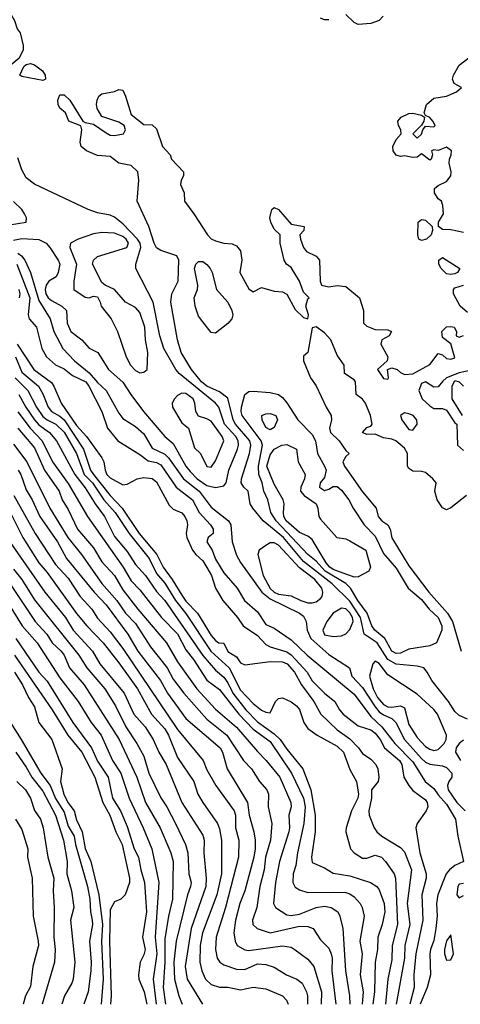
# Model space of a CAD drawing. Header units: metres. Extents: x -51132 to -49532, y -231222 to -229437.
# Tile 10 of 256: x -50770 to -50718, y -231222 to -231105. Entities that reach past the tile are written whole.
import ezdxf

# ---------------------------------------------------------------- set-up
doc = ezdxf.new("R2010")
doc.units = ezdxf.units.M
doc.layers.add('CONTOUR_INDEX', color=1, linetype='Continuous')
doc.layers.add('CONTOUR_INTER', color=3, linetype='Continuous')

msp = doc.modelspace()

# ---------------------------------------------------------------- linework, layer by layer
at = {"layer": 'CONTOUR_INDEX'}
for points, elevation in [([(-50749.39, -231133.76), (-50749.08, -231133.43), (-50748.58, -231133.43), (-50748.08, -231133.78), (-50747.7, -231134.26), (-50747.45, -231134.76), (-50746.94, -231136.76), (-50745.61, -231138.26), (-50745.11, -231139.26), (-50745.02, -231139.76), (-50745.12, -231140.26), (-50745.58, -231140.8), (-50747.08, -231141.94), (-50747.58, -231141.87), (-50748.58, -231140.61), (-50749.08, -231139.92), (-50749.5, -231138.76), (-50749.59, -231137.76), (-50749.21, -231136.76), (-50749.15, -231136.26), (-50749.55, -231134.26), (-50749.39, -231133.76)], 20), ([(-50770.69, -231133.76), (-50769.13, -231137.76), (-50769.34, -231139.76), (-50769.22, -231140.26), (-50768.36, -231141.26), (-50767.71, -231143.76), (-50767.16, -231144.76), (-50766.08, -231145.74), (-50765.08, -231146.21), (-50764.08, -231146.97), (-50762.5, -231147.76), (-50762.11, -231148.26), (-50760.58, -231151.28), (-50759.89, -231153.26), (-50758.66, -231154.76), (-50756.08, -231156.37), (-50755.08, -231157.14), (-50754.08, -231157.33), (-50753.58, -231157.61), (-50751.73, -231160.26), (-50749.8, -231161.76), (-50749, -231163.26), (-50747.66, -231164.76), (-50747.36, -231165.26), (-50747.36, -231165.76), (-50747.94, -231166.26), (-50748.1, -231166.76), (-50747.44, -231167.76), (-50747.08, -231168.83), (-50746.08, -231170.47), (-50744.49, -231172.26), (-50743.61, -231173.76), (-50742.08, -231175.1), (-50741.08, -231176.58), (-50740.08, -231177.05), (-50738.08, -231178.44), (-50736.18, -231180.26), (-50730.58, -231184.9), (-50728.58, -231187.53), (-50727.27, -231188.76), (-50725.75, -231190.76), (-50723.58, -231192.93), (-50722.13, -231195.26), (-50721.08, -231196.08), (-50720.58, -231196.85), (-50719.58, -231197.98), (-50718.5, -231199.76), (-50718.26, -231201.76), (-50717.56, -231204.76), (-50718.58, -231205.26), (-50719.25, -231205.76), (-50719.61, -231206.26), (-50720.63, -231208.76), (-50720.78, -231209.76), (-50720.71, -231211.26), (-50720.85, -231212.76), (-50721.08, -231214.16), (-50721.51, -231215.26), (-50721.57, -231215.76), (-50721.5, -231218.26), (-50721.88, -231219.76), (-50722.74, -231221.76)], 20), ([(-50743.57, -231149.26), (-50743.08, -231148.89), (-50742.58, -231148.85), (-50740.58, -231149), (-50739.58, -231149.24), (-50739.08, -231149.61), (-50738.58, -231150.22), (-50737.27, -231152.26), (-50735.58, -231153.99), (-50735.17, -231154.76), (-50734.95, -231156.26), (-50734.08, -231157.76), (-50733.92, -231158.26), (-50734.08, -231159.13), (-50734.61, -231159.76), (-50734.68, -231160.26), (-50734.08, -231160.66), (-50733.58, -231160.52), (-50733.08, -231160.19), (-50732.58, -231160.17), (-50732.08, -231160.64), (-50731.19, -231161.76), (-50730.69, -231162.76), (-50729.37, -231164.76), (-50728.08, -231166.09), (-50727.08, -231168.14), (-50725.58, -231169.89), (-50724.16, -231172.26), (-50722.58, -231173.61), (-50721.64, -231174.76), (-50720.58, -231175.76), (-50720.16, -231176.76), (-50720.13, -231177.26), (-50720.78, -231178.76), (-50721.58, -231179.14), (-50724.08, -231179.54), (-50725.08, -231180.02), (-50725.58, -231180.03), (-50726.08, -231179.76), (-50726.94, -231178.26), (-50728.13, -231177.26), (-50728.48, -231176.76), (-50729.03, -231175.26), (-50730.13, -231173.76), (-50731.01, -231172.26), (-50731.58, -231171.72), (-50734.02, -231170.26), (-50735.08, -231169.06), (-50736.09, -231168.26), (-50739.86, -231164.26), (-50740.48, -231163.26), (-50740.82, -231161.76), (-50741.31, -231160.76), (-50741.51, -231159.76), (-50741.9, -231158.76), (-50741.94, -231157.76), (-50741.47, -231155.26), (-50741.62, -231154.76), (-50743.9, -231151.76), (-50744.02, -231151.26), (-50743.98, -231150.76), (-50743.57, -231149.26)], 20), ([(-50770.58, -231151.31), (-50769.1, -231153.26), (-50767.66, -231154.76), (-50766.45, -231157.26), (-50764.58, -231159.82), (-50762.27, -231163.76), (-50758.04, -231169.76), (-50757.08, -231171.41), (-50756.08, -231172.48), (-50753.48, -231175.76), (-50751.58, -231177.72), (-50750.58, -231179.59), (-50749.68, -231180.76), (-50748.08, -231183.23), (-50746.58, -231184.34), (-50744.28, -231187.26), (-50742.58, -231189.05), (-50740.58, -231190.52), (-50738.03, -231194.26), (-50736.6, -231197.26), (-50736.38, -231198.26), (-50736.54, -231200.26), (-50737.32, -231203.76), (-50737.49, -231205.26), (-50737.81, -231206.26), (-50737.86, -231207.26), (-50737.58, -231207.83), (-50737.08, -231208.16), (-50736.08, -231208.45), (-50733.08, -231208.43), (-50731.58, -231208.48), (-50731.08, -231208.62), (-50730.58, -231208.97), (-50729.87, -231209.76), (-50729.62, -231210.26), (-50729.39, -231211.26), (-50729.88, -231214.26), (-50729.6, -231215.76), (-50729.86, -231218.26), (-50729.52, -231220.26), (-50729.62, -231221.76)], 25), ([(-50771.58, -231163.08), (-50769.99, -231166.26), (-50768.08, -231169.25), (-50767.08, -231170.42), (-50763.58, -231175.27), (-50762.37, -231176.76), (-50760.43, -231178.76), (-50758.58, -231181.14), (-50756.33, -231184.26), (-50754.68, -231187.26), (-50753.08, -231189.02), (-50752.66, -231189.76), (-50751.58, -231192.42), (-50749.63, -231195.26), (-50749.15, -231196.76), (-50748.58, -231197.75), (-50746.81, -231200.26), (-50746.58, -231200.88), (-50746.36, -231202.26), (-50746.36, -231206.26), (-50746.91, -231208.76), (-50748.6, -231213.26), (-50748.88, -231214.76), (-50748.92, -231216.76), (-50748.69, -231217.76), (-50748.25, -231218.76), (-50747.58, -231219.4), (-50746.58, -231219.74), (-50745.58, -231219.71), (-50744.08, -231220.04), (-50742.58, -231219.72), (-50741.08, -231219.9), (-50739.08, -231220.75), (-50738.63, -231221.26), (-50738.41, -231221.76)], 30), ([(-50770.81, -231178.26), (-50768.08, -231182.26), (-50767.08, -231183.33), (-50764.02, -231188.26), (-50761.83, -231191.26), (-50761.08, -231192.83), (-50759.83, -231194.76), (-50759.31, -231197.26), (-50758.37, -231198.76), (-50757.58, -231200.6), (-50756.75, -231203.26), (-50756.23, -231204.26), (-50755.96, -231205.76), (-50755.5, -231207.26), (-50755.26, -231210.76), (-50755.75, -231213.76), (-50755.43, -231215.26), (-50755.58, -231215.88), (-50756.04, -231216.76), (-50756.21, -231218.26), (-50756.18, -231218.76), (-50755.54, -231220.26), (-50755.24, -231221.76)], 35), ([(-50770.68, -231195.26), (-50769.67, -231196.26), (-50769.05, -231197.26), (-50768.58, -231198.73), (-50767.88, -231199.76), (-50767.55, -231200.76), (-50767.01, -231204.26), (-50766.3, -231206.76), (-50766.39, -231208.26), (-50766.26, -231210.26), (-50766.31, -231213.76), (-50766.13, -231215.26), (-50766.2, -231216.76), (-50767.69, -231221.76)], 40)]:
    msp.add_lwpolyline(points, dxfattribs=dict(at, elevation=elevation))
at = {"layer": 'CONTOUR_INTER'}
for points, elevation in [([(-50771.57, -231103.76), (-50770.97, -231104.76), (-50770.65, -231105.76), (-50770.3, -231106.26), (-50769.93, -231107.76), (-50769.92, -231108.26), (-50770.43, -231109.26), (-50773.08, -231111.44), (-50773.58, -231111.58), (-50774.04, -231110.76), (-50774.53, -231107.26), (-50774.7, -231106.76), (-50775.08, -231106.26), (-50776.08, -231105.48), (-50776.58, -231105.25), (-50778.58, -231105.25), (-50779.58, -231104.86), (-50781.11, -231103.26)], 19), ([(-50727.12, -231104.26), (-50727.6, -231104.76), (-50728.58, -231105.14), (-50730.08, -231105.24), (-50730.58, -231105.03), (-50731.58, -231104.07)], 19), ([(-50733.58, -231104.68), (-50734.08, -231104.7), (-50734.58, -231104.49)], 19), ([(-50717.58, -231129.98), (-50719.08, -231129.65), (-50720.08, -231129.62), (-50720.55, -231129.26), (-50720.56, -231128.76), (-50719.96, -231127.76), (-50720.01, -231126.76), (-50720.19, -231126.26), (-50720.58, -231126), (-50721, -231125.26), (-50721, -231124.76), (-50720.58, -231124.38), (-50719.58, -231123.91), (-50719.09, -231123.26), (-50719.02, -231122.76), (-50719.26, -231121.76), (-50719.25, -231121.26), (-50719.04, -231120.76), (-50719, -231120.26), (-50719.58, -231119.83), (-50720.58, -231120.25), (-50721.08, -231120.16), (-50721.36, -231120.26), (-50721.26, -231120.76), (-50721.4, -231121.26), (-50721.58, -231121.38), (-50722.58, -231120.62), (-50723.08, -231121.01), (-50723.58, -231121.06), (-50724.58, -231120.86), (-50725.08, -231120.96), (-50725.58, -231120.78), (-50725.94, -231120.26), (-50725.96, -231119.76), (-50725.58, -231118.94), (-50724.99, -231118.26), (-50725.02, -231117.76), (-50725.29, -231117.26), (-50725.36, -231116.76), (-50724.97, -231116.26), (-50724.08, -231115.85), (-50723.58, -231115.8), (-50722.58, -231116.04), (-50722.21, -231116.26), (-50722.3, -231116.76), (-50722.58, -231117.24), (-50723.58, -231118.26), (-50723.08, -231118.76), (-50722.58, -231118.29), (-50722.39, -231117.76), (-50722.08, -231117.35), (-50721.08, -231117.44), (-50720.93, -231117.26), (-50721.21, -231116.76), (-50721.58, -231116.31), (-50722.08, -231116.06), (-50722.23, -231115.76), (-50721.96, -231114.76), (-50721.08, -231114), (-50719.58, -231113.77), (-50718.41, -231113.26), (-50717.79, -231112.76), (-50718.67, -231112.26), (-50718.86, -231111.76), (-50718.76, -231111.26), (-50718.08, -231110.1), (-50716.58, -231108.93)], 19), ([(-50769.84, -231110.26), (-50769.58, -231110), (-50769.08, -231109.9), (-50768.58, -231110.05), (-50767.62, -231110.76), (-50767.31, -231111.26), (-50767.3, -231111.76), (-50767.58, -231111.91), (-50770.08, -231111.44), (-50770.33, -231111.26), (-50769.84, -231110.26)], 19), ([(-50717.08, -231187.86), (-50718.08, -231187.4), (-50718.58, -231186.96), (-50719.34, -231185.76), (-50721.35, -231183.26), (-50721.88, -231182.26), (-50722.29, -231181.76), (-50723.08, -231181.55), (-50725.58, -231181.3), (-50726.58, -231180.76), (-50727.84, -231178.76), (-50729.39, -231177.76), (-50729.8, -231175.76), (-50731.08, -231173.81), (-50733.18, -231171.76), (-50736.58, -231169.12), (-50738.97, -231166.26), (-50741.41, -231164.26), (-50742.62, -231162.76), (-50742.94, -231162.26), (-50743.18, -231160.76), (-50743.71, -231160.26), (-50744.01, -231159.76), (-50743.96, -231159.26), (-50743, -231156.26), (-50742.87, -231155.26), (-50742.99, -231154.76), (-50744.69, -231152.76), (-50744.98, -231152.26), (-50745.58, -231149.7), (-50746.58, -231148.95), (-50748.08, -231148.26), (-50748.71, -231147.76), (-50749.93, -231146.26), (-50751.13, -231144.26), (-50751.59, -231142.76), (-50752.38, -231138.26), (-50752.24, -231137.26), (-50751.52, -231135.76), (-50751.44, -231133.26), (-50751.67, -231132.76), (-50753.58, -231132.13), (-50754.08, -231131.81), (-50754.37, -231131.26), (-50755.01, -231129.26), (-50756.37, -231126.26), (-50756.2, -231123.76), (-50756.31, -231122.76), (-50757.08, -231122.02), (-50758.58, -231121.74), (-50759.58, -231120.95), (-50761.08, -231120.81), (-50761.58, -231120.64), (-50762.41, -231120.26), (-50763.03, -231119.76), (-50763.14, -231119.26), (-50762.95, -231117.76), (-50763.08, -231117.29), (-50764.5, -231116.76), (-50764.92, -231115.76), (-50765.58, -231115.19), (-50765.79, -231114.76), (-50765.81, -231114.26), (-50765.58, -231113.61), (-50765.08, -231113.62), (-50764.4, -231114.26), (-50762.83, -231116.76), (-50762.58, -231116.92), (-50761.58, -231117.09), (-50760.08, -231118.13), (-50759.58, -231118.4), (-50759.08, -231118.45), (-50758.02, -231118.26), (-50757.78, -231117.76), (-50757.93, -231117.26), (-50758.58, -231116.86), (-50760.58, -231116.2), (-50761.12, -231115.26), (-50761.21, -231114.76), (-50761.15, -231114.26), (-50760.95, -231113.76), (-50760.58, -231113.49), (-50759.08, -231113.2), (-50758.58, -231112.99), (-50758.08, -231113.08), (-50757.75, -231113.76), (-50757.08, -231115.96), (-50755.58, -231117.14), (-50754.58, -231117.2), (-50754.08, -231117.66), (-50753.35, -231119.76), (-50752.45, -231120.76), (-50752.31, -231121.26), (-50750.88, -231122.76), (-50750.85, -231123.26), (-50751.14, -231123.76), (-50751.24, -231124.26), (-50750.8, -231125.26), (-50750.77, -231126.26), (-50749.64, -231127.76), (-50748.03, -231130.26), (-50747.58, -231130.72), (-50747.08, -231130.97), (-50746.08, -231131.26), (-50745.08, -231131.33), (-50744.58, -231131.59), (-50744.08, -231132.17), (-50743.94, -231133.26), (-50744.17, -231134.76), (-50743.08, -231136.7), (-50742.58, -231137.04), (-50741.58, -231136.52), (-50740.08, -231136.98), (-50739.08, -231137.04), (-50738.58, -231137.33), (-50737.58, -231139.13), (-50736.58, -231140.11), (-50736.08, -231140.24), (-50735.99, -231139.76), (-50736.3, -231138.76), (-50736.08, -231137.88), (-50735.94, -231137.76), (-50736.58, -231137.09), (-50737.08, -231135.76), (-50738.08, -231134.14), (-50738.6, -231133.76), (-50738.89, -231133.26), (-50739.36, -231131.26), (-50739.39, -231130.26), (-50740.08, -231129.58), (-50740.5, -231128.76), (-50740.59, -231128.26), (-50740.35, -231127.26), (-50740.08, -231127.02), (-50739.58, -231127.25), (-50738.08, -231129.01), (-50736.5, -231129.26), (-50736.55, -231129.76), (-50737.02, -231130.26), (-50736.94, -231130.76), (-50736.58, -231131.76), (-50736.25, -231132.26), (-50735.08, -231132.8), (-50734.69, -231133.26), (-50734.62, -231135.76), (-50734.47, -231136.26), (-50733.58, -231136.46), (-50732.58, -231136.27), (-50731.58, -231136.39), (-50729.94, -231137.76), (-50729.47, -231139.26), (-50729.46, -231140.76), (-50729.08, -231141.11), (-50728.08, -231141.52), (-50726.58, -231141.56), (-50726.12, -231141.76), (-50726.39, -231142.26), (-50727.28, -231142.76), (-50727.39, -231143.26), (-50726.56, -231144.76), (-50726.65, -231145.26), (-50727.78, -231146.26), (-50727.08, -231147.34), (-50726.58, -231147.41), (-50726.48, -231147.26), (-50726.61, -231146.26), (-50726.08, -231146.07), (-50725.47, -231146.26), (-50725.08, -231146.63), (-50724.58, -231146.88), (-50723.58, -231146.78), (-50721.58, -231145.7), (-50720.58, -231144.39), (-50720.08, -231144.55), (-50719.58, -231144.98), (-50719.08, -231145.05), (-50718.58, -231144.9), (-50719.08, -231143.21), (-50720.08, -231142.47), (-50720.13, -231141.76), (-50719.58, -231141.21), (-50719.08, -231141.16), (-50718.66, -231141.26), (-50718.41, -231141.76), (-50718.43, -231142.26), (-50718.08, -231142.45), (-50717.58, -231142.23)], 19), ([(-50771.08, -231130.88), (-50770.08, -231130.69), (-50768.08, -231130.82), (-50767.19, -231131.26), (-50766.76, -231131.76), (-50765.78, -231133.26), (-50765.59, -231133.76), (-50765.79, -231134.76), (-50766.03, -231135.26), (-50766.88, -231135.76), (-50767.22, -231136.26), (-50767.33, -231136.76), (-50767.25, -231137.26), (-50766.96, -231137.76), (-50766.58, -231138.09), (-50765.34, -231138.76), (-50764.79, -231139.26), (-50764.69, -231140.76), (-50764.28, -231141.76), (-50762.96, -231142.76), (-50762.08, -231143.73), (-50761.07, -231144.26), (-50759.79, -231146.26), (-50758.08, -231147.79), (-50757.15, -231149.26), (-50755.61, -231151.26), (-50753.08, -231154.23), (-50752.08, -231155.06), (-50750.61, -231157.76), (-50750.08, -231158.4), (-50749.24, -231159.26), (-50748.08, -231160.08), (-50747.08, -231160.29), (-50746.08, -231160.11), (-50745.79, -231159.76), (-50745.49, -231158.26), (-50744.46, -231155.76), (-50744.34, -231155.26), (-50744.38, -231154.76), (-50744.65, -231154.26), (-50745.99, -231152.76), (-50746.68, -231150.76), (-50747.08, -231150.27), (-50751.39, -231146.76), (-50751.8, -231146.26), (-50753.21, -231143.76), (-50753.67, -231142.26), (-50754.46, -231138.26), (-50756.55, -231134.26), (-50756.54, -231133.76), (-50755.94, -231131.76), (-50756.03, -231131.26), (-50756.34, -231130.76), (-50758.08, -231128.97), (-50759.08, -231128.17), (-50759.58, -231127.92), (-50761.08, -231127.63), (-50762.21, -231127.26), (-50768.58, -231124.22), (-50769.58, -231123.49), (-50770.08, -231122.53), (-50770.58, -231121.1)], 18), ([(-50771.58, -231129.07), (-50769.58, -231128.76), (-50769.54, -231128.26), (-50769.78, -231127.76), (-50770.1, -231127.26), (-50771.08, -231126.29)], 17), ([(-50722.96, -231128.76), (-50722.58, -231128.43), (-50722.08, -231128.51), (-50721.29, -231129.26), (-50721.26, -231129.76), (-50721.42, -231130.26), (-50721.98, -231130.76), (-50722.58, -231130.94), (-50722.88, -231130.76), (-50723.01, -231130.26), (-50722.96, -231128.76)], 19), ([(-50761.58, -231130.16), (-50763.38, -231130.76), (-50764.32, -231131.26), (-50764.38, -231131.76), (-50763.59, -231133.76), (-50763.92, -231135.76), (-50763.92, -231136.76), (-50762.58, -231137.66), (-50762.08, -231137.74), (-50761.58, -231137.57), (-50761.08, -231137.63), (-50760.77, -231138.26), (-50760.68, -231138.76), (-50759.49, -231140.26), (-50758.72, -231141.76), (-50757.68, -231144.76), (-50757.17, -231145.76), (-50756.58, -231146.41), (-50756.08, -231146.66), (-50755.58, -231146.61), (-50755.18, -231146.26), (-50755.11, -231144.26), (-50755.38, -231142.76), (-50755.48, -231141.26), (-50756.08, -231139.48), (-50756.58, -231138.92), (-50757.78, -231138.26), (-50759.08, -231136.75), (-50760.18, -231136.26), (-50760.58, -231135.93), (-50761.7, -231133.76), (-50761.58, -231133.26), (-50761.08, -231132.83), (-50757.62, -231131.76), (-50757.43, -231131.26), (-50757.7, -231130.76), (-50758.08, -231130.48), (-50759.08, -231130.05), (-50760.58, -231129.98), (-50761.58, -231130.16)], 17), ([(-50770.58, -231132.45), (-50770.12, -231132.76), (-50769.74, -231133.26), (-50769.07, -231134.76), (-50768.08, -231138.08), (-50766.73, -231140.26), (-50766.29, -231141.76), (-50765.22, -231143.76), (-50763.84, -231145.26), (-50762.08, -231146.66), (-50761.08, -231147.82), (-50760.05, -231148.76), (-50758.58, -231151.46), (-50758.08, -231152.09), (-50756.58, -231153.07), (-50755.58, -231153.91), (-50754.58, -231155.64), (-50753.08, -231156.36), (-50752.64, -231156.76), (-50750.86, -231159.26), (-50749.01, -231160.76), (-50747.58, -231162.63), (-50745.52, -231164.26), (-50745.24, -231164.76), (-50745.09, -231166.76), (-50744.58, -231168.36), (-50744.08, -231169.23), (-50741.56, -231172.76), (-50740.58, -231173.56), (-50737.07, -231175.26), (-50736.58, -231175.6), (-50736.27, -231176.26), (-50736.18, -231177.26), (-50735.72, -231178.26), (-50733.58, -231180.17), (-50731.13, -231181.76), (-50730.86, -231182.76), (-50729.58, -231184.08), (-50728.08, -231186.39), (-50727.58, -231186.97), (-50727.08, -231187.34), (-50726.08, -231187.76), (-50725.6, -231188.26), (-50724.57, -231190.26), (-50722.58, -231192.52), (-50722.08, -231192.97), (-50721.58, -231193.2), (-50720.08, -231193.4), (-50719.58, -231193.59), (-50718.96, -231194.26), (-50718.97, -231194.76), (-50719.31, -231195.26), (-50719.48, -231195.76), (-50719.4, -231196.26), (-50718.38, -231197.76), (-50717.35, -231198.76)], 19), ([(-50720.49, -231133.26), (-50720.08, -231132.95), (-50718.01, -231134.26), (-50718.3, -231134.76), (-50718.58, -231134.88), (-50719.08, -231134.99), (-50719.58, -231134.88), (-50720.21, -231134.26), (-50720.49, -231133.76), (-50720.49, -231133.26)], 19), ([(-50770.46, -231136.76), (-50770.34, -231137.26), (-50770.4, -231137.76)], 21), ([(-50717.08, -231139.49), (-50717.95, -231138.76), (-50718.77, -231137.26), (-50718.74, -231136.76), (-50718.58, -231136.55), (-50717.56, -231136.26)], 19), ([(-50735.08, -231141.22), (-50735.58, -231141.31), (-50736.07, -231144.26), (-50736.58, -231144.68), (-50736.6, -231145.26), (-50735.75, -231147.26), (-50735.08, -231148.22), (-50733.92, -231150.76), (-50733.3, -231151.76), (-50733.26, -231152.26), (-50733.51, -231153.26), (-50733.37, -231153.76), (-50732.34, -231154.76), (-50731.58, -231155.89), (-50731.17, -231156.26), (-50731.58, -231156.63), (-50731.92, -231157.26), (-50731.72, -231157.76), (-50729.58, -231160.84), (-50727.95, -231162.76), (-50727.71, -231163.76), (-50727.27, -231164.26), (-50726.58, -231164.76), (-50726.28, -231165.26), (-50726.08, -231166.29), (-50724.08, -231169.61), (-50721.68, -231172.76), (-50719.46, -231175.26), (-50718.89, -231176.26), (-50717.83, -231179.76)], 19), ([(-50717.23, -231161.26), (-50719.08, -231162.71), (-50719.58, -231162.96), (-50720.08, -231162.71), (-50720.71, -231161.76), (-50720.98, -231160.76), (-50720.8, -231159.76), (-50721.22, -231159.26), (-50722.08, -231158.53), (-50722.58, -231158.39), (-50723.58, -231158.36), (-50724.08, -231158.03), (-50724.22, -231157.76), (-50724.21, -231156.26), (-50724.58, -231155.61), (-50725.61, -231154.76), (-50726.08, -231154.55), (-50727.08, -231154.42), (-50728.08, -231153.98), (-50729.08, -231154.01), (-50729.57, -231153.76), (-50729.08, -231153.18), (-50728.58, -231153.01), (-50728.45, -231152.76), (-50728.62, -231151.76), (-50729.23, -231150.26), (-50729.58, -231149.82), (-50730.33, -231149.26), (-50730.42, -231147.76), (-50730.58, -231147.49), (-50731.72, -231146.76), (-50731.77, -231145.76), (-50732.58, -231144.56), (-50733.35, -231142.76), (-50734.08, -231141.92), (-50735.08, -231141.22)], 19), ([(-50770.64, -231143.26), (-50768.65, -231146.26), (-50766.58, -231147.81), (-50766.28, -231148.26), (-50765.4, -231150.26), (-50763.58, -231152.92), (-50762.4, -231154.26), (-50760.58, -231156.76), (-50760.34, -231157.26), (-50760.19, -231158.26), (-50759.97, -231158.76), (-50759.58, -231159.17), (-50758.08, -231159.98), (-50757.58, -231159.91), (-50756.36, -231159.26), (-50755.58, -231159.12), (-50754.58, -231159.24), (-50754.08, -231159.64), (-50752.58, -231162.39), (-50752.08, -231162.9), (-50751.08, -231163.31), (-50750.7, -231163.76), (-50750.47, -231164.26), (-50750.4, -231164.76), (-50750.57, -231165.76), (-50750.48, -231166.26), (-50749.8, -231167.76), (-50749.42, -231168.26), (-50748.58, -231169.02), (-50748.08, -231169.81), (-50747.54, -231170.76), (-50747.08, -231172.26), (-50746.18, -231173.76), (-50744.43, -231175.76), (-50743.77, -231176.76), (-50742.08, -231177.9), (-50741.08, -231178.97), (-50740.58, -231179.27), (-50738.58, -231179.85), (-50738.08, -231180.19), (-50736.17, -231182.26), (-50735.58, -231183.28), (-50734.08, -231184.78), (-50732.86, -231185.76), (-50732.32, -231186.76), (-50731.89, -231187.26), (-50730.08, -231188.66), (-50728.58, -231189.13), (-50728.08, -231189.5), (-50727.48, -231190.26), (-50726.95, -231191.26), (-50725.17, -231192.76), (-50724.9, -231193.26), (-50724.66, -231194.76), (-50724.07, -231195.76), (-50723.58, -231196.35), (-50722.08, -231197.46), (-50721.88, -231197.76), (-50721.82, -231198.26), (-50722, -231198.76), (-50723.08, -231200.26), (-50723.23, -231200.76), (-50722.78, -231203.76), (-50722.01, -231206.26), (-50722.01, -231206.76), (-50722.51, -231208.76), (-50722.42, -231211.76), (-50723.22, -231215.76), (-50723.47, -231218.26), (-50723.43, -231219.76), (-50723.95, -231221.76)], 21), ([(-50770.85, -231144.76), (-50770.08, -231146.59), (-50768.13, -231148.26), (-50767.58, -231149.17), (-50766.97, -231150.76), (-50766.58, -231151.25), (-50765.58, -231151.82), (-50765.08, -231152.26), (-50762.76, -231155.76), (-50761.93, -231158.26), (-50761.59, -231158.76), (-50759.58, -231161.26), (-50758.15, -231162.76), (-50756.16, -231165.76), (-50754.05, -231168.26), (-50753.29, -231169.76), (-50752.21, -231171.26), (-50751.08, -231173.12), (-50750.58, -231173.81), (-50749.19, -231175.26), (-50747.58, -231177.89), (-50747.08, -231178.48), (-50746.65, -231178.76), (-50746.08, -231178.82), (-50745.58, -231179.8), (-50744.58, -231180.46), (-50744.08, -231181.15), (-50743.58, -231181.41), (-50740.58, -231180.98), (-50739.08, -231181.05), (-50738.54, -231181.26), (-50737.65, -231182.26), (-50736.84, -231183.76), (-50735.37, -231185.76), (-50734.54, -231187.26), (-50732.58, -231189.12), (-50731.08, -231190.21), (-50730.04, -231191.26), (-50729.58, -231191.92), (-50728.58, -231192.62), (-50727.99, -231193.26), (-50727.75, -231193.76), (-50727.63, -231194.76), (-50727.73, -231195.26), (-50728.5, -231196.26), (-50728.51, -231197.26), (-50728.84, -231198.76), (-50728.78, -231199.26), (-50728.19, -231200.76), (-50727.87, -231201.26), (-50727.3, -231201.76), (-50725.08, -231203.11), (-50724.58, -231203.62), (-50723.75, -231205.76), (-50724.27, -231209.76), (-50723.94, -231212.26), (-50724.55, -231214.76), (-50724.6, -231216.26), (-50725.58, -231221.76)], 22), ([(-50716.58, -231146.35), (-50718.08, -231146.69)], 19), ([(-50770.89, -231147.26), (-50769.38, -231148.76), (-50768.34, -231150.76), (-50767.58, -231151.87), (-50767.08, -231152.27), (-50766.05, -231152.76), (-50765.08, -231153.74), (-50763.58, -231156.26), (-50762.69, -231158.76), (-50761.68, -231159.76), (-50760.34, -231161.76), (-50758.98, -231163.26), (-50757.33, -231165.76), (-50754.97, -231168.76), (-50754.08, -231170.52), (-50753.08, -231171.7), (-50751.84, -231173.76), (-50750.58, -231175.3), (-50747.61, -231179.76), (-50745.45, -231181.76), (-50744.08, -231184.4), (-50742.58, -231186.01), (-50741.58, -231186.77), (-50741.08, -231187.01), (-50740.58, -231187.1), (-50739.93, -231185.76), (-50739.58, -231185.39), (-50739.08, -231185.31), (-50738.08, -231185.81), (-50737.44, -231186.26), (-50737.08, -231186.72), (-50736.56, -231188.26), (-50736.08, -231188.96), (-50734.98, -231189.76), (-50732.58, -231191.05), (-50731.82, -231191.76), (-50731.08, -231193.84), (-50730.3, -231195.26), (-50730.05, -231196.76), (-50730.14, -231197.26), (-50730.9, -231198.76), (-50731.54, -231200.76), (-50731.56, -231201.26), (-50731.01, -231203.26), (-50730.59, -231203.76), (-50729.58, -231204.37), (-50729.08, -231204.4), (-50728.08, -231204.04), (-50727.34, -231204.26), (-50726.85, -231204.76), (-50725.83, -231206.26), (-50725.65, -231206.76), (-50725.4, -231212.26), (-50726.06, -231214.76), (-50726.08, -231216.48), (-50726.58, -231218.76), (-50726.85, -231221.76)], 23), ([(-50718.08, -231146.69), (-50719.58, -231147.27), (-50720.08, -231147.69), (-50720.58, -231148.34), (-50721.08, -231148.39), (-50722.08, -231147.75), (-50722.58, -231147.94), (-50722.89, -231148.76), (-50722.5, -231149.76), (-50721.58, -231150.6), (-50721.08, -231150.9), (-50720.08, -231150.92), (-50719.58, -231151.1), (-50718.58, -231152.61), (-50718.35, -231152.76), (-50718.3, -231155.26), (-50717.58, -231155.91)], 19), ([(-50717.67, -231151.76), (-50718.93, -231149.76), (-50718.93, -231148.26), (-50718.58, -231147.6), (-50718.08, -231147.75), (-50717.58, -231148.24)], 19), ([(-50770.45, -231149.26), (-50769.63, -231150.76), (-50768.58, -231152.26), (-50768.08, -231152.84), (-50766.8, -231153.76), (-50765.96, -231154.76), (-50763.79, -231158.76), (-50762.58, -231160.34), (-50761.39, -231162.26), (-50760.27, -231163.76), (-50759.08, -231166.12), (-50757.58, -231167.92), (-50756.58, -231169.48), (-50755.38, -231170.76), (-50754.08, -231172.66), (-50753.08, -231173.76), (-50748.58, -231180.27), (-50747.08, -231182.04), (-50746.08, -231182.84), (-50745.58, -231183.54), (-50745, -231184.76), (-50743.44, -231186.76), (-50742.08, -231188.17), (-50740.08, -231189.59), (-50739.37, -231190.26), (-50738.58, -231191.42), (-50736.66, -231193.76), (-50735.74, -231196.26), (-50735.21, -231199.26), (-50735.22, -231201.26), (-50735.64, -231204.26), (-50735.58, -231204.89), (-50734.08, -231205.55), (-50733.08, -231206.17), (-50731.08, -231206.47), (-50728.63, -231207.26), (-50727.88, -231207.76), (-50727.58, -231208.15), (-50727.01, -231209.76), (-50726.94, -231210.76), (-50727.24, -231212.26), (-50727.76, -231213.76), (-50727.8, -231215.26), (-50728.08, -231216.76), (-50728.17, -231220.26), (-50728.35, -231221.76)], 24), ([(-50751.08, -231149.08), (-50751.58, -231149.37), (-50751.94, -231149.76), (-50752.2, -231150.26), (-50752.16, -231150.76), (-50751.08, -231152.6), (-50750.28, -231153.26), (-50749.58, -231155.58), (-50748.83, -231156.26), (-50748.08, -231157.79), (-50747.58, -231157.87), (-50747.08, -231157.12), (-50746.09, -231154.76), (-50746.27, -231154.26), (-50747.58, -231152.43), (-50748.08, -231152.14), (-50749.08, -231151.83), (-50749.39, -231151.26), (-50749.52, -231150.26), (-50749.72, -231149.76), (-50750.58, -231149.14), (-50751.08, -231149.08)], 17), ([(-50741.57, -231151.76), (-50741.08, -231151.53), (-50740.58, -231151.52), (-50739.9, -231151.76), (-50739.67, -231152.26), (-50740.08, -231153.19), (-50740.58, -231153.44), (-50741.08, -231153.18), (-50741.53, -231152.26), (-50741.57, -231151.76)], 21), ([(-50725.08, -231151.75), (-50724.91, -231152.26), (-50724.08, -231153.4), (-50723.58, -231153.47), (-50723.08, -231152.79), (-50723.13, -231152.26), (-50723.56, -231151.76), (-50724.08, -231151.53), (-50724.58, -231151.42), (-50725.08, -231151.75)], 19), ([(-50770.58, -231153.27), (-50768.58, -231155.6), (-50767.4, -231158.26), (-50765.67, -231160.76), (-50765.29, -231161.76), (-50764.58, -231162.94), (-50763.47, -231165.26), (-50761.58, -231167.49), (-50760.58, -231169.14), (-50759.08, -231170.79), (-50758.08, -231172.46), (-50756.32, -231174.76), (-50752.91, -231178.76), (-50751.58, -231181.02), (-50749.28, -231184.26), (-50747.08, -231186.65), (-50744.58, -231188.8), (-50742.08, -231191.71), (-50741.02, -231192.76), (-50739.4, -231194.76), (-50738.09, -231197.76), (-50738.06, -231198.26), (-50738.35, -231199.26), (-50738.26, -231200.76), (-50738.35, -231201.26), (-50739.46, -231204.76), (-50739.94, -231207.26), (-50740.17, -231209.76), (-50739.92, -231210.26), (-50738.58, -231211.12), (-50738.08, -231211.19), (-50737.08, -231211.03), (-50735.08, -231210.25), (-50734.08, -231210.09), (-50733.32, -231210.26), (-50732.52, -231210.76), (-50732.26, -231211.26), (-50731.91, -231212.76), (-50731.59, -231217.76), (-50731.12, -231220.76), (-50731.07, -231221.76)], 26), ([(-50771.08, -231155.17), (-50769.49, -231157.26), (-50766.76, -231162.76), (-50764.64, -231166.26), (-50763.01, -231168.26), (-50760.58, -231171.73), (-50758.78, -231173.76), (-50757.76, -231175.26), (-50756.58, -231176.46), (-50754.81, -231179.26), (-50752.82, -231181.76), (-50752.08, -231183.09), (-50750.83, -231184.76), (-50748.08, -231187.87), (-50745.71, -231189.76), (-50743.74, -231192.76), (-50742.77, -231193.76), (-50741.83, -231195.26), (-50740.97, -231196.26), (-50740.75, -231196.76), (-50740.78, -231198.26), (-50740.35, -231200.26), (-50740.53, -231202.26), (-50741.1, -231204.26), (-50741.28, -231205.76), (-50741.79, -231207.76), (-50742.14, -231210.26), (-50742.67, -231211.76), (-50742.64, -231212.26), (-50742.11, -231212.76), (-50740.58, -231213.28), (-50737.08, -231212.48), (-50736.08, -231212.52), (-50735.46, -231212.76), (-50734.58, -231214.1), (-50733.58, -231215.09), (-50733.3, -231215.76), (-50733.19, -231216.26), (-50733.22, -231217.76), (-50732.75, -231221.76)], 27), ([(-50739.16, -231155.26), (-50738.58, -231155.19), (-50737.41, -231155.76), (-50737.23, -231157.26), (-50736.4, -231158.76), (-50736.46, -231159.26), (-50736.93, -231160.26), (-50736.97, -231160.76), (-50736.5, -231161.26), (-50735.11, -231162.26), (-50734.9, -231162.76), (-50734.76, -231163.76), (-50734.58, -231164.07), (-50732.62, -231166.26), (-50731.58, -231166.43), (-50731.08, -231166.65), (-50729.2, -231167.76), (-50728.62, -231169.76), (-50728.82, -231170.26), (-50730.08, -231170.91), (-50730.58, -231170.95), (-50733.08, -231170.04), (-50733.48, -231169.76), (-50733.89, -231169.26), (-50735.58, -231166.49), (-50736.08, -231166.09), (-50737.08, -231165.65), (-50738.66, -231164.26), (-50738.92, -231163.76), (-50738.99, -231163.26), (-50738.88, -231162.26), (-50739.01, -231161.76), (-50740.08, -231159.92), (-50740.94, -231157.76), (-50740.58, -231156.41), (-50740.08, -231155.76), (-50739.16, -231155.26)], 21), ([(-50770.52, -231158.26), (-50770.21, -231158.76), (-50769.58, -231160.57), (-50768.86, -231161.76), (-50767.96, -231163.76), (-50765.87, -231166.76), (-50764.78, -231168.76), (-50761.51, -231172.76), (-50760.05, -231174.26), (-50757.47, -231177.76), (-50756.32, -231179.76), (-50753.6, -231183.26), (-50752.77, -231184.76), (-50750.58, -231187.76), (-50746.51, -231191.26), (-50746.23, -231191.76), (-50745.68, -231193.76), (-50743.24, -231197.76), (-50743.04, -231199.26), (-50742.49, -231201.26), (-50742.34, -231202.26), (-50742.34, -231203.26), (-50742.5, -231204.26), (-50743.56, -231208.26), (-50744.16, -231209.76), (-50744.7, -231211.76), (-50744.88, -231213.26), (-50744.73, -231214.26), (-50744.47, -231214.76), (-50743.58, -231215.3), (-50743.08, -231215.37), (-50739.08, -231214.81), (-50738.08, -231214.97), (-50737.58, -231215.29), (-50736.08, -231216.4), (-50735.35, -231217.26), (-50734.46, -231220.26), (-50734.51, -231221.76)], 28), ([(-50771.03, -231161.26), (-50768.5, -231165.76), (-50766.08, -231169.46), (-50764.58, -231171.1), (-50763.17, -231173.26), (-50761.78, -231174.76), (-50761.08, -231175.83), (-50759.58, -231177.45), (-50758.08, -231179.44), (-50751.58, -231189.07), (-50748.54, -231192.76), (-50748.08, -231193.88), (-50747.01, -231195.76), (-50744.84, -231198.76), (-50744.69, -231199.26), (-50744.7, -231200.76), (-50744.28, -231202.26), (-50744.34, -231204.26), (-50745.87, -231210.26), (-50746.98, -231213.76), (-50747.08, -231215.26), (-50746.85, -231216.26), (-50746.53, -231216.76), (-50746.08, -231217.08), (-50744.58, -231217.59), (-50743.58, -231217.61), (-50742.08, -231216.93), (-50741.08, -231217.01), (-50740.08, -231217.35), (-50738.63, -231218.26), (-50737.39, -231218.76), (-50736.76, -231219.26), (-50736.24, -231220.26), (-50736.11, -231220.76), (-50736.11, -231221.76)], 29), ([(-50771.54, -231166.76), (-50767.36, -231172.76), (-50764.92, -231175.76), (-50764, -231177.26), (-50761.71, -231179.76), (-50760.81, -231181.26), (-50757.93, -231184.76), (-50756.78, -231187.26), (-50755.43, -231188.76), (-50754.48, -231190.26), (-50753.8, -231191.76), (-50752.93, -231193.26), (-50751.06, -231197.76), (-50748.58, -231201.63), (-50748.4, -231202.26), (-50748.46, -231203.76), (-50748.16, -231206.76), (-50748.21, -231207.76), (-50749.94, -231212.76), (-50750.68, -231217.26), (-50750.42, -231218.76), (-50748.6, -231221.76)], 31), ([(-50741.08, -231167.2), (-50741.85, -231167.76), (-50742.03, -231168.26), (-50741.41, -231170.76), (-50740.58, -231172.32), (-50740.08, -231172.76), (-50739.58, -231172.99), (-50738.08, -231173.2), (-50736.93, -231173.76), (-50736.08, -231174.02), (-50735.58, -231174.04), (-50735.08, -231173.9), (-50734.58, -231173.51), (-50734.39, -231173.26), (-50734.28, -231172.76), (-50734.42, -231172.26), (-50735.26, -231171.26), (-50737.08, -231169.87), (-50739.58, -231167.18), (-50740.08, -231166.88), (-50740.58, -231166.89), (-50741.08, -231167.2)], 18), ([(-50771.08, -231170), (-50770.08, -231171.26), (-50768.58, -231173.65), (-50763.3, -231180.26), (-50762.35, -231181.76), (-50760.24, -231184.26), (-50758.96, -231186.26), (-50757.74, -231188.76), (-50756.4, -231190.76), (-50755.58, -231192.26), (-50754.99, -231194.26), (-50753.58, -231197.2), (-50752.86, -231198.26), (-50751.82, -231200.26), (-50750.63, -231202.76), (-50750.34, -231203.76), (-50750.23, -231206.26), (-50749.97, -231207.26), (-50750.03, -231207.76), (-50750.39, -231208.76), (-50751.73, -231214.26), (-50752.01, -231216.76), (-50751.94, -231218.76), (-50751.41, -231220.76), (-50751.02, -231221.76)], 32), ([(-50772.86, -231172.26), (-50770.05, -231176.76), (-50768.28, -231178.76), (-50765.58, -231182.95), (-50763.4, -231185.76), (-50761.87, -231188.26), (-50760.66, -231189.76), (-50759.31, -231192.76), (-50758.31, -231194.26), (-50757.32, -231197.26), (-50755.66, -231200.76), (-50754.64, -231203.26), (-50753.82, -231207.26), (-50754.24, -231213.76), (-50754.05, -231215.76), (-50754.47, -231218.76), (-50754.12, -231221.76)], 34), ([(-50771.84, -231171.26), (-50768.5, -231176.26), (-50767.14, -231177.76), (-50766.48, -231178.76), (-50765.41, -231179.76), (-50765.06, -231180.26), (-50764.41, -231181.76), (-50762.69, -231183.76), (-50758.52, -231190.26), (-50756.43, -231194.76), (-50755.39, -231197.76), (-50753.66, -231200.76), (-50752.36, -231203.76), (-50752.1, -231204.76), (-50752.19, -231209.26), (-50752.67, -231211.26), (-50753.08, -231213.97), (-50753.07, -231216.76), (-50753.27, -231219.76), (-50753, -231221.76)], 33), ([(-50732.08, -231174.66), (-50733.05, -231175.26), (-50733.83, -231176.26), (-50734.29, -231177.26), (-50734.08, -231177.82), (-50733.08, -231178.04), (-50732.08, -231177.94), (-50731.58, -231177.69), (-50731.08, -231177.21), (-50730.69, -231176.26), (-50730.77, -231175.76), (-50731.08, -231175.2), (-50731.58, -231174.74), (-50732.08, -231174.66)], 18), ([(-50770.97, -231180.26), (-50766.48, -231186.76), (-50764.64, -231189.76), (-50762.96, -231191.76), (-50761.42, -231194.76), (-50760.46, -231197.76), (-50759.63, -231199.26), (-50758.92, -231201.26), (-50758.15, -231202.76), (-50757.28, -231206.76), (-50757.29, -231207.26), (-50757.8, -231208.76), (-50758.33, -231209.26), (-50759.08, -231209.58), (-50759.58, -231210.54), (-50759.68, -231214.26), (-50759.48, -231220.76), (-50759.56, -231221.76)], 36), ([(-50728.08, -231180.96), (-50728.35, -231181.26), (-50728.76, -231182.76), (-50728.31, -231184.26), (-50727.79, -231185.26), (-50727.08, -231186.09), (-50726.58, -231186.38), (-50726.08, -231186.44), (-50725.08, -231186.26), (-50724.58, -231186.52), (-50724.08, -231188.5), (-50723.08, -231190.02), (-50722.08, -231191.12), (-50721.58, -231191.44), (-50721.08, -231191.57), (-50720.58, -231191.45), (-50719.87, -231190.76), (-50719.61, -231190.26), (-50719.59, -231189.76), (-50720.65, -231187.26), (-50721.08, -231186.72), (-50723.08, -231184.87), (-50726.58, -231182.57), (-50727.58, -231181.22), (-50728.08, -231180.96)], 18), ([(-50770.97, -231182.26), (-50770.03, -231183.76), (-50769.31, -231185.26), (-50768.58, -231186.38), (-50768.09, -231188.26), (-50766.54, -231190.26), (-50765.28, -231193.76), (-50765.49, -231195.26), (-50765.1, -231196.76), (-50764.61, -231197.76), (-50763.89, -231198.76), (-50763.58, -231199.83), (-50762.92, -231201.26), (-50762.58, -231203.23), (-50761.88, -231204.76), (-50760.93, -231208.76), (-50760.52, -231212.26), (-50760.62, -231214.26), (-50760.44, -231218.76), (-50760.68, -231221.76)], 37), ([(-50773.71, -231184.76), (-50770.19, -231190.26), (-50767.82, -231194.26), (-50766.71, -231195.76), (-50766.08, -231197.28), (-50765.08, -231198.9), (-50764.58, -231200.58), (-50763.89, -231201.76), (-50763.7, -231202.76), (-50762.29, -231207.76), (-50761.99, -231209.26), (-50761.93, -231210.76), (-50761.73, -231211.76), (-50761.7, -231212.26), (-50762.06, -231214.26), (-50761.86, -231216.76), (-50761.91, -231217.76), (-50762.22, -231220.26), (-50762.72, -231221.76)], 38), ([(-50717.58, -231190.36), (-50718.08, -231190.75), (-50718.43, -231191.26), (-50718.5, -231191.76), (-50717.93, -231192.76)], 18), ([(-50770.82, -231191.76), (-50769.58, -231193.55), (-50768.91, -231194.76), (-50767.58, -231196.41), (-50766.1, -231199.26), (-50765.14, -231202.26), (-50764.7, -231204.76), (-50764.73, -231206.26), (-50764.2, -231208.26), (-50763.93, -231210.26), (-50764.3, -231211.76), (-50763.81, -231216.76), (-50763.98, -231218.76), (-50764.15, -231219.26), (-50765.03, -231220.76), (-50765.32, -231221.76)], 39), ([(-50770.85, -231199.76), (-50770.08, -231200.96), (-50769.38, -231203.26), (-50769.41, -231204.26), (-50768.85, -231206.76), (-50768.73, -231211.26), (-50768.14, -231214.26), (-50768.13, -231214.76), (-50768.8, -231217.26), (-50769.08, -231219.64), (-50769.65, -231220.76), (-50769.93, -231221.76)], 41), ([(-50717.58, -231207.41), (-50718.08, -231207.48), (-50718.26, -231207.76), (-50718.38, -231208.76), (-50718.08, -231209.09), (-50717.58, -231208.82)], 19), ([(-50719.08, -231213.51), (-50719.58, -231214.2), (-50719.82, -231215.26), (-50719.82, -231215.76), (-50719.58, -231216.51), (-50719.08, -231216.47), (-50718.76, -231215.76), (-50719.08, -231213.51)], 19)]:
    msp.add_lwpolyline(points, dxfattribs=dict(at, elevation=elevation))

doc.saveas('drawing.dxf')
